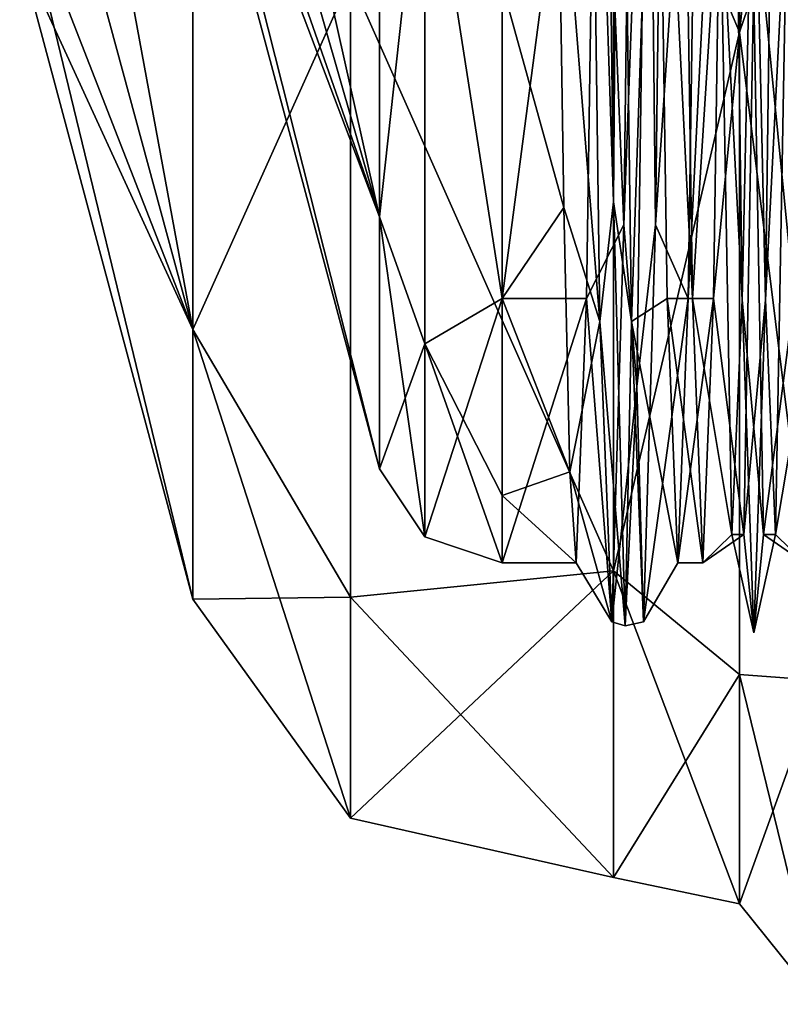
# Model space of a CAD drawing. Header units: millimetres. Extents: x -83 to 0, y -130 to 130.
# Tile 3 of 84: x -52 to -46, y -59 to -51. Entities that reach past the tile are written whole.
import ezdxf

# ---------------------------------------------------------------- set-up
doc = ezdxf.new("R2010")
doc.units = ezdxf.units.MM
doc.header["$LTSCALE"] = 65.185185
for name, color, linetype in [('22', 7, 'CONTINUOUS'), ('25', 7, 'CONTINUOUS'), ('27', 7, 'CONTINUOUS'), ('28', 7, 'CONTINUOUS'), ('32', 7, 'CONTINUOUS'), ('37', 7, 'CONTINUOUS'), ('46', 7, 'CONTINUOUS'), ('47', 7, 'CONTINUOUS'), ('48', 7, 'CONTINUOUS'), ('49', 7, 'CONTINUOUS'), ('50', 7, 'CONTINUOUS'), ('51', 7, 'CONTINUOUS'), ('58', 7, 'CONTINUOUS'), ('59', 7, 'CONTINUOUS'), ('60', 7, 'CONTINUOUS'), ('71', 7, 'CONTINUOUS'), ('74', 7, 'CONTINUOUS')]:
    doc.layers.add(name, color=color, linetype=linetype)

msp = doc.modelspace()

# ---------------------------------------------------------------- linework, layer by layer
at = {"layer": '22', "linetype": 'CONTINUOUS'}
for points in [[(-48.2327, -53.4667, -7.775), (-47.484, -47.7751, -13.4666), (-48.2327, -47.775, -13.4667), (-48.2327, -53.4667, -7.775)], [(-47.5673, -53.4667, -7.775), (-47.484, -47.7751, -13.4666), (-48.2327, -53.4667, -7.775), (-47.5673, -53.4667, -7.775)], [(-47.6507, -55.55), (-47.5673, -53.4667, -7.775), (-48.2327, -55.55), (-47.6507, -55.55)], [(-48.2327, -55.55), (-47.5673, -53.4667, -7.775), (-48.2327, -53.4667, -7.775), (-48.2327, -55.55)]]:
    msp.add_3dface(points, dxfattribs=at)
at = {"layer": '25', "linetype": 'CONTINUOUS'}
for points in [[(-47.7962, -49.4922, 12.3167), (-47.7477, -52.7503, 8.9013), (-48.2327, -50.9955, 10.9955), (-47.7962, -49.4922, 12.3167)], [(-48.2327, -50.9955, 10.9955), (-47.7477, -52.7503, 8.9013), (-48.2327, -53.4667, 7.775), (-48.2327, -50.9955, 10.9955)], [(-47.7477, -52.7503, 8.9013), (-47.6992, -54.8336, 4.6656), (-48.2327, -53.4667, 7.775), (-47.7477, -52.7503, 8.9013)], [(-48.2327, -53.4667, 7.775), (-47.6992, -54.8336, 4.6656), (-48.2327, -55.0201, 4.0246), (-48.2327, -53.4667, 7.775)], [(-47.6992, -54.8336, 4.6656), (-47.6507, -55.55), (-48.2327, -55.0201, 4.0246), (-47.6992, -54.8336, 4.6656)], [(-47.6507, -55.55), (-48.2327, -55.55), (-48.2327, -55.0201, 4.0246), (-47.6507, -55.55)]]:
    msp.add_3dface(points, dxfattribs=at)
at = {"layer": '27', "linetype": 'CONTINUOUS'}
for points in [[(-51.0094, -46.5133, -4.7322), (-51.0094, -47.6568, -2.4879), (-49.1986, -52.8248, -7.4044), (-51.0094, -46.5133, -4.7322)], [(-49.1986, -47.4044, -12.8248), (-51.0094, -46.5133, -4.7322), (-49.1986, -52.8248, -7.4044), (-49.1986, -47.4044, -12.8248)], [(-51.0094, -47.6568, -2.4879), (-51.0094, -48.0509), (-49.1986, -52.8248, -7.4044), (-51.0094, -47.6568, -2.4879)], [(-51.0094, -48.0509), (-49.1986, -54.8088), (-49.1986, -52.8248, -7.4044), (-51.0094, -48.0509)]]:
    msp.add_3dface(points, dxfattribs=at)
at = {"layer": '28', "linetype": 'CONTINUOUS'}
for points in [[(-49.1986, -47.4044, 12.8248), (-49.1986, -52.8248, 7.4044), (-51.0094, -44.7322, 6.5133), (-49.1986, -47.4044, 12.8248)], [(-51.0094, -44.7322, 6.5133), (-49.1986, -52.8248, 7.4044), (-51.0094, -46.5133, 4.7322), (-51.0094, -44.7322, 6.5133)], [(-51.0094, -46.5133, 4.7322), (-49.1986, -52.8248, 7.4044), (-51.0094, -47.6568, 2.4879), (-51.0094, -46.5133, 4.7322)], [(-49.1986, -54.8088), (-51.0094, -48.0509), (-51.0094, -47.6568, 2.4879), (-49.1986, -54.8088)], [(-49.1986, -52.8248, 7.4044), (-49.1986, -54.8088), (-51.0094, -47.6568, 2.4879), (-49.1986, -52.8248, 7.4044)]]:
    msp.add_3dface(points, dxfattribs=at)
at = {"layer": '32', "linetype": 'CONTINUOUS'}
for points in [[(-46.3625, -44.0577, 17.7781), (-47.355, -49.0143, 15.6132), (-46.3625, -51.3695, 14.2569), (-46.3625, -44.0577, 17.7781)], [(-46.3625, -44.0577, 17.7781), (-46.3625, -51.3695, 14.2569), (-45.7282, -49.5131, 16.4771), (-46.3625, -44.0577, 17.7781)], [(-47.355, -49.0143, 15.6132), (-47.355, -55.6132, 9.0143), (-46.3625, -51.3695, 14.2569), (-47.355, -49.0143, 15.6132)], [(-45.7282, -49.5131, 16.4771), (-46.3625, -51.3695, 14.2569), (-45.7282, -56.4771, 9.5131), (-45.7282, -49.5131, 16.4771)], [(-46.3625, -51.3695, 14.2569), (-47.355, -55.6132, 9.0143), (-46.3625, -56.4294, 7.912), (-46.3625, -51.3695, 14.2569)], [(-46.3625, -51.3695, 14.2569), (-46.3625, -56.4294, 7.912), (-45.7282, -56.4771, 9.5131), (-46.3625, -51.3695, 14.2569)], [(-47.355, -55.6132, 9.0143), (-47.355, -58.0285), (-46.3625, -56.4294, 7.912), (-47.355, -55.6132, 9.0143)], [(-46.3625, -56.4294, 7.912), (-47.355, -58.0285), (-46.3625, -58.2353), (-46.3625, -56.4294, 7.912)], [(-46.3625, -56.4294, 7.912), (-46.3625, -58.2353), (-45.7282, -56.4771, 9.5131), (-46.3625, -56.4294, 7.912)], [(-46.3625, -58.2353), (-45.7282, -59.0262), (-45.7282, -56.4771, 9.5131), (-46.3625, -58.2353)]]:
    msp.add_3dface(points, dxfattribs=at)
at = {"layer": '37', "linetype": 'CONTINUOUS'}
for points in [[(-46.3625, -44.0577, -17.7781), (-46.3625, -51.3695, -14.2569), (-47.355, -49.0143, -15.6132), (-46.3625, -44.0577, -17.7781)], [(-46.3625, -51.3695, -14.2569), (-46.3625, -44.0577, -17.7781), (-45.7282, -49.5131, -16.4771), (-46.3625, -51.3695, -14.2569)], [(-47.355, -49.0143, -15.6132), (-46.3625, -51.3695, -14.2569), (-47.355, -55.6132, -9.0143), (-47.355, -49.0143, -15.6132)], [(-45.7282, -56.4771, -9.5131), (-46.3625, -51.3695, -14.2569), (-45.7282, -49.5131, -16.4771), (-45.7282, -56.4771, -9.5131)], [(-46.3625, -51.3695, -14.2569), (-46.3625, -56.4294, -7.912), (-47.355, -55.6132, -9.0143), (-46.3625, -51.3695, -14.2569)], [(-46.3625, -56.4294, -7.912), (-46.3625, -51.3695, -14.2569), (-45.7282, -56.4771, -9.5131), (-46.3625, -56.4294, -7.912)], [(-46.3625, -58.2353), (-47.355, -58.0285), (-47.355, -55.6132, -9.0143), (-46.3625, -58.2353)], [(-46.3625, -56.4294, -7.912), (-46.3625, -58.2353), (-47.355, -55.6132, -9.0143), (-46.3625, -56.4294, -7.912)], [(-45.7282, -59.0262), (-46.3625, -58.2353), (-46.3625, -56.4294, -7.912), (-45.7282, -59.0262)], [(-45.7282, -59.0262), (-46.3625, -56.4294, -7.912), (-45.7282, -56.4771, -9.5131), (-45.7282, -59.0262)]]:
    msp.add_3dface(points, dxfattribs=at)
at = {"layer": '46', "linetype": 'CONTINUOUS'}
for points in [[(-50.6694, -47.917, 13.7127), (-50.6694, -53.7127, 7.917), (-49.4278, -50.9479, 13.7282), (-50.6694, -47.917, 13.7127)], [(-47.355, -55.6132, 9.0143), (-47.355, -49.0143, 15.6132), (-49.4278, -50.9479, 13.7282), (-47.355, -55.6132, 9.0143)], [(-49.4278, -50.9479, 13.7282), (-50.6694, -53.7127, 7.917), (-49.4278, -55.8202, 7.6186), (-49.4278, -50.9479, 13.7282)], [(-47.355, -55.6132, 9.0143), (-49.4278, -50.9479, 13.7282), (-49.4278, -55.8202, 7.6186), (-47.355, -55.6132, 9.0143)], [(-50.6694, -53.7127, 7.917), (-50.6694, -55.8341), (-49.4278, -55.8202, 7.6186), (-50.6694, -53.7127, 7.917)], [(-47.355, -58.0285), (-47.355, -55.6132, 9.0143), (-49.4278, -57.559), (-47.355, -58.0285)], [(-47.355, -55.6132, 9.0143), (-49.4278, -55.8202, 7.6186), (-49.4278, -57.559), (-47.355, -55.6132, 9.0143)], [(-49.4278, -55.8202, 7.6186), (-50.6694, -55.8341), (-49.4278, -57.559), (-49.4278, -55.8202, 7.6186)]]:
    msp.add_3dface(points, dxfattribs=at)
at = {"layer": '47', "linetype": 'CONTINUOUS'}
for points in [[(-50.6694, -47.917, -13.7127), (-49.4278, -50.9479, -13.7282), (-50.6694, -53.7127, -7.917), (-50.6694, -47.917, -13.7127)], [(-47.355, -49.0143, -15.6132), (-47.355, -55.6132, -9.0143), (-49.4278, -50.9479, -13.7282), (-47.355, -49.0143, -15.6132)], [(-49.4278, -50.9479, -13.7282), (-49.4278, -55.8202, -7.6186), (-50.6694, -53.7127, -7.917), (-49.4278, -50.9479, -13.7282)], [(-47.355, -55.6132, -9.0143), (-49.4278, -55.8202, -7.6186), (-49.4278, -50.9479, -13.7282), (-47.355, -55.6132, -9.0143)], [(-49.4278, -57.559), (-50.6694, -55.8341), (-50.6694, -53.7127, -7.917), (-49.4278, -57.559)], [(-49.4278, -55.8202, -7.6186), (-49.4278, -57.559), (-50.6694, -53.7127, -7.917), (-49.4278, -55.8202, -7.6186)], [(-47.355, -55.6132, -9.0143), (-47.355, -58.0285), (-49.4278, -55.8202, -7.6186), (-47.355, -55.6132, -9.0143)], [(-47.355, -58.0285), (-49.4278, -57.559), (-49.4278, -55.8202, -7.6186), (-47.355, -58.0285)]]:
    msp.add_3dface(points, dxfattribs=at)
at = {"layer": '48', "linetype": 'CONTINUOUS'}
for points in [[(-52.0341, -48.6898, 6.3135), (-50.6694, -53.7127, 7.917), (-50.6694, -47.917, 13.7127), (-52.0341, -48.6898, 6.3135)], [(-52.0341, -48.6898, 6.3135), (-52.0341, -50.2155, 3.3192), (-50.6694, -53.7127, 7.917), (-52.0341, -48.6898, 6.3135)], [(-52.0341, -50.2155, 3.3192), (-52.0341, -50.7412), (-50.6694, -53.7127, 7.917), (-52.0341, -50.2155, 3.3192)], [(-52.0341, -50.7412), (-50.6694, -55.8341), (-50.6694, -53.7127, 7.917), (-52.0341, -50.7412)]]:
    msp.add_3dface(points, dxfattribs=at)
at = {"layer": '49', "linetype": 'CONTINUOUS'}
for points in [[(-52.0341, -48.6898, -6.3135), (-52.0341, -46.3135, -8.6898), (-50.6694, -53.7127, -7.917), (-52.0341, -48.6898, -6.3135)], [(-52.0341, -46.3135, -8.6898), (-50.6694, -47.917, -13.7127), (-50.6694, -53.7127, -7.917), (-52.0341, -46.3135, -8.6898)], [(-52.0341, -50.2155, -3.3192), (-52.0341, -48.6898, -6.3135), (-50.6694, -53.7127, -7.917), (-52.0341, -50.2155, -3.3192)], [(-52.0341, -50.7412), (-52.0341, -50.2155, -3.3192), (-50.6694, -55.8341), (-52.0341, -50.7412)], [(-50.6694, -55.8341), (-52.0341, -50.2155, -3.3192), (-50.6694, -53.7127, -7.917), (-50.6694, -55.8341)]]:
    msp.add_3dface(points, dxfattribs=at)
at = {"layer": '50', "linetype": 'CONTINUOUS'}
for points in [[(-49.1986, -47.4044, -12.8248), (-49.1986, -52.8248, -7.4044), (-48.8414, -49.5664, -11.9959), (-49.1986, -47.4044, -12.8248)], [(-48.2327, -53.4667, -7.775), (-48.2327, -47.775, -13.4667), (-48.8414, -49.5664, -11.9959), (-48.2327, -53.4667, -7.775)], [(-49.1986, -52.8248, -7.4044), (-48.8414, -53.8239, -6.6572), (-48.8414, -49.5664, -11.9959), (-49.1986, -52.8248, -7.4044)], [(-48.8414, -53.8239, -6.6572), (-48.2327, -53.4667, -7.775), (-48.8414, -49.5664, -11.9959), (-48.8414, -53.8239, -6.6572)], [(-49.1986, -52.8248, -7.4044), (-49.1986, -54.8088), (-48.8414, -53.8239, -6.6572), (-49.1986, -52.8248, -7.4044)], [(-48.2327, -55.55), (-48.2327, -53.4667, -7.775), (-48.8414, -55.3434, 0), (-48.2327, -55.55)], [(-48.8414, -55.3434, 0), (-48.2327, -53.4667, -7.775), (-48.8414, -53.8239, -6.6572), (-48.8414, -55.3434, 0)], [(-49.1986, -54.8088), (-48.8414, -55.3434, 0), (-48.8414, -53.8239, -6.6572), (-49.1986, -54.8088)]]:
    msp.add_3dface(points, dxfattribs=at)
at = {"layer": '51', "linetype": 'CONTINUOUS'}
for points in [[(-49.1986, -52.8248, 7.4044), (-49.1986, -47.4044, 12.8248), (-48.8414, -49.5664, 11.9959), (-49.1986, -52.8248, 7.4044)], [(-48.8414, -53.8239, 6.6572), (-49.1986, -52.8248, 7.4044), (-48.8414, -49.5664, 11.9959), (-48.8414, -53.8239, 6.6572)], [(-48.2327, -50.9955, 10.9955), (-48.2327, -53.4667, 7.775), (-48.8414, -49.5664, 11.9959), (-48.2327, -50.9955, 10.9955)], [(-48.2327, -53.4667, 7.775), (-48.8414, -53.8239, 6.6572), (-48.8414, -49.5664, 11.9959), (-48.2327, -53.4667, 7.775)], [(-49.1986, -54.8088), (-49.1986, -52.8248, 7.4044), (-48.8414, -55.3434, 0), (-49.1986, -54.8088)], [(-48.8414, -55.3434, 0), (-49.1986, -52.8248, 7.4044), (-48.8414, -53.8239, 6.6572), (-48.8414, -55.3434, 0)], [(-48.2327, -53.4667, 7.775), (-48.2327, -55.0201, 4.0246), (-48.8414, -53.8239, 6.6572), (-48.2327, -53.4667, 7.775)], [(-48.2327, -55.0201, 4.0246), (-48.2327, -55.55), (-48.8414, -53.8239, 6.6572), (-48.2327, -55.0201, 4.0246)], [(-48.2327, -55.55), (-48.8414, -55.3434, 0), (-48.8414, -53.8239, 6.6572), (-48.2327, -55.55)]]:
    msp.add_3dface(points, dxfattribs=at)
at = {"layer": '58', "linetype": 'CONTINUOUS'}
for points in [[(-47.4474, -45.2277, 15.2277), (-47.3553, -52.7052, 9.8888), (-47.5571, -46.602, 14.6052), (-47.4474, -45.2277, 15.2277)], [(-47.3553, -52.7052, 9.8888), (-47.4474, -45.2277, 15.2277), (-47.3077, -46.602, 14.6052), (-47.3553, -52.7052, 9.8888)], [(-47.2734, -52.8865, -9.5308), (-47.0789, -47.6628, -14.1595), (-47.1788, -45.3396, -15.1124), (-47.2734, -52.8865, -9.5308)], [(-46.9293, -45.3396, -15.1124), (-47.0789, -47.6628, -14.1595), (-47.0239, -52.8865, -9.5308), (-46.9293, -45.3396, -15.1124)], [(-46.4342, -46.4673, 14.744), (-46.3421, -53.4784, 8.8059), (-46.5166, -50.0691, 12.4704), (-46.4342, -46.4673, 14.744)], [(-46.3421, -53.4784, 8.8059), (-46.4342, -46.4673, 14.744), (-46.2672, -50.0691, 12.4704), (-46.3421, -53.4784, 8.8059)], [(-46.1579, -53.4784, -8.8059), (-46.0658, -46.4673, -14.744), (-46.2328, -50.0691, -12.4704), (-46.1579, -53.4784, -8.8059)], [(-46.0658, -46.4673, -14.744), (-46.1579, -53.4784, -8.8059), (-45.9834, -50.0691, -12.4704), (-46.0658, -46.4673, -14.744)], [(-47.5571, -46.602, 14.6052), (-47.3553, -52.7052, 9.8888), (-47.4625, -53.6483, 8.4036), (-47.5571, -46.602, 14.6052)], [(-47.2131, -53.6483, 8.4036), (-47.3553, -52.7052, 9.8888), (-47.3077, -46.602, 14.6052), (-47.2131, -53.6483, 8.4036)], [(-47.1711, -54.1595, -7.6628), (-47.0789, -47.6628, -14.1595), (-47.2734, -52.8865, -9.5308), (-47.1711, -54.1595, -7.6628)], [(-47.0789, -47.6628, -14.1595), (-47.1711, -54.1595, -7.6628), (-47.0239, -52.8865, -9.5308), (-47.0789, -47.6628, -14.1595)], [(-46.5166, -50.0691, 12.4704), (-46.3421, -53.4784, 8.8059), (-46.422, -55.3254, 4.6934), (-46.5166, -50.0691, 12.4704)], [(-46.1726, -55.3254, 4.6934), (-46.3421, -53.4784, 8.8059), (-46.2672, -50.0691, 12.4704), (-46.1726, -55.3254, 4.6934)], [(-46.3274, -55.3254, -4.6934), (-46.1579, -53.4784, -8.8059), (-46.2328, -50.0691, -12.4704), (-46.3274, -55.3254, -4.6934)], [(-45.9834, -50.0691, -12.4704), (-46.1579, -53.4784, -8.8059), (-46.078, -55.3254, -4.6934), (-45.9834, -50.0691, -12.4704)], [(-47.3553, -52.7052, 9.8888), (-47.2632, -56.045, 1.3295), (-47.4625, -53.6483, 8.4036), (-47.3553, -52.7052, 9.8888)], [(-47.2632, -56.045, 1.3295), (-47.3553, -52.7052, 9.8888), (-47.2131, -53.6483, 8.4036), (-47.2632, -56.045, 1.3295)], [(-47.368, -56.0136, -0.6802), (-47.1711, -54.1595, -7.6628), (-47.2734, -52.8865, -9.5308), (-47.368, -56.0136, -0.6802)], [(-47.0239, -52.8865, -9.5308), (-47.1711, -54.1595, -7.6628), (-47.1185, -56.0136, -0.6802), (-47.0239, -52.8865, -9.5308)], [(-46.3421, -53.4784, 8.8059), (-46.25, -56.1), (-46.422, -55.3254, 4.6934), (-46.3421, -53.4784, 8.8059)], [(-46.25, -56.1), (-46.3421, -53.4784, 8.8059), (-46.1726, -55.3254, 4.6934), (-46.25, -56.1)], [(-46.25, -56.1), (-46.1579, -53.4784, -8.8059), (-46.3274, -55.3254, -4.6934), (-46.25, -56.1)], [(-46.1579, -53.4784, -8.8059), (-46.25, -56.1), (-46.078, -55.3254, -4.6934), (-46.1579, -53.4784, -8.8059)], [(-47.4625, -53.6483, 8.4036), (-47.2632, -56.045, 1.3295), (-47.368, -56.0136, -0.6802), (-47.4625, -53.6483, 8.4036)], [(-47.1185, -56.0136, -0.6802), (-47.2632, -56.045, 1.3295), (-47.2131, -53.6483, 8.4036), (-47.1185, -56.0136, -0.6802)], [(-47.2632, -56.045, 1.3295), (-47.1711, -54.1595, -7.6628), (-47.368, -56.0136, -0.6802), (-47.2632, -56.045, 1.3295)], [(-47.1711, -54.1595, -7.6628), (-47.2632, -56.045, 1.3295), (-47.1185, -56.0136, -0.6802), (-47.1711, -54.1595, -7.6628)], [(-46.422, -55.3254, 4.6934), (-46.25, -56.1), (-46.3274, -55.3254, -4.6934), (-46.422, -55.3254, 4.6934)], [(-46.078, -55.3254, -4.6934), (-46.25, -56.1), (-46.1726, -55.3254, 4.6934), (-46.078, -55.3254, -4.6934)]]:
    msp.add_3dface(points, dxfattribs=at)
at = {"layer": '59', "linetype": 'CONTINUOUS'}
for points in [[(-46.9293, -45.3396, -15.1124), (-47.0239, -52.8865, -9.5308), (-46.6827, -47.7751, -13.4666), (-46.9293, -45.3396, -15.1124)], [(-47.2131, -53.6483, 8.4036), (-47.3077, -46.602, 14.6052), (-47.016, -47.7749, 13.4667), (-47.2131, -53.6483, 8.4036)], [(-46.9327, -53.4667, 7.775), (-47.2131, -53.6483, 8.4036), (-47.016, -47.7749, 13.4667), (-46.9327, -53.4667, 7.775)], [(-46.6827, -47.7751, -13.4666), (-47.0239, -52.8865, -9.5308), (-46.766, -53.4667, -7.775), (-46.6827, -47.7751, -13.4666)], [(-45.9327, -53.4667, 7.775), (-46.2672, -50.0691, 12.4704), (-46.016, -47.7751, 13.4667), (-45.9327, -53.4667, 7.775)], [(-46.1726, -55.3254, 4.6934), (-46.2672, -50.0691, 12.4704), (-45.9327, -53.4667, 7.775), (-46.1726, -55.3254, 4.6934)], [(-45.9834, -50.0691, -12.4704), (-46.078, -55.3254, -4.6934), (-45.766, -53.4667, -7.775), (-45.9834, -50.0691, -12.4704)], [(-47.0239, -52.8865, -9.5308), (-47.1185, -56.0136, -0.6802), (-46.766, -53.4667, -7.775), (-47.0239, -52.8865, -9.5308)], [(-46.8493, -55.55), (-47.2131, -53.6483, 8.4036), (-46.9327, -53.4667, 7.775), (-46.8493, -55.55)], [(-46.766, -53.4667, -7.775), (-47.1185, -56.0136, -0.6802), (-46.8493, -55.55), (-46.766, -53.4667, -7.775)], [(-45.8493, -55.55), (-46.1726, -55.3254, 4.6934), (-45.9327, -53.4667, 7.775), (-45.8493, -55.55)], [(-45.766, -53.4667, -7.775), (-46.078, -55.3254, -4.6934), (-45.8493, -55.55), (-45.766, -53.4667, -7.775)], [(-47.1185, -56.0136, -0.6802), (-47.2131, -53.6483, 8.4036), (-46.8493, -55.55), (-47.1185, -56.0136, -0.6802)], [(-46.078, -55.3254, -4.6934), (-46.1726, -55.3254, 4.6934), (-45.8493, -55.55), (-46.078, -55.3254, -4.6934)]]:
    msp.add_3dface(points, dxfattribs=at)
at = {"layer": '60', "linetype": 'CONTINUOUS'}
for points in [[(-47.484, -47.7751, -13.4666), (-47.2734, -52.8865, -9.5308), (-47.1788, -45.3396, -15.1124), (-47.484, -47.7751, -13.4666)], [(-47.7962, -49.4922, 12.3167), (-47.5571, -46.602, 14.6052), (-47.4625, -53.6483, 8.4036), (-47.7962, -49.4922, 12.3167)], [(-47.484, -47.7751, -13.4666), (-47.5673, -53.4667, -7.775), (-47.2734, -52.8865, -9.5308), (-47.484, -47.7751, -13.4666)], [(-46.8173, -47.7751, 13.4667), (-46.5166, -50.0691, 12.4704), (-46.734, -53.4667, 7.775), (-46.8173, -47.7751, 13.4667)], [(-46.5673, -53.4667, -7.775), (-46.2328, -50.0691, -12.4704), (-46.484, -47.7751, -13.4667), (-46.5673, -53.4667, -7.775)], [(-47.7477, -52.7503, 8.9013), (-47.7962, -49.4922, 12.3167), (-47.4625, -53.6483, 8.4036), (-47.7477, -52.7503, 8.9013)], [(-46.5166, -50.0691, 12.4704), (-46.422, -55.3254, 4.6934), (-46.734, -53.4667, 7.775), (-46.5166, -50.0691, 12.4704)], [(-46.3274, -55.3254, -4.6934), (-46.2328, -50.0691, -12.4704), (-46.5673, -53.4667, -7.775), (-46.3274, -55.3254, -4.6934)], [(-47.6992, -54.8336, 4.6656), (-47.7477, -52.7503, 8.9013), (-47.4625, -53.6483, 8.4036), (-47.6992, -54.8336, 4.6656)], [(-47.5673, -53.4667, -7.775), (-47.368, -56.0136, -0.6802), (-47.2734, -52.8865, -9.5308), (-47.5673, -53.4667, -7.775)], [(-47.5673, -53.4667, -7.775), (-47.6507, -55.55), (-47.368, -56.0136, -0.6802), (-47.5673, -53.4667, -7.775)], [(-46.422, -55.3254, 4.6934), (-46.6507, -55.55), (-46.734, -53.4667, 7.775), (-46.422, -55.3254, 4.6934)], [(-46.6507, -55.55), (-46.3274, -55.3254, -4.6934), (-46.5673, -53.4667, -7.775), (-46.6507, -55.55)], [(-47.6992, -54.8336, 4.6656), (-47.4625, -53.6483, 8.4036), (-47.368, -56.0136, -0.6802), (-47.6992, -54.8336, 4.6656)], [(-47.6507, -55.55), (-47.6992, -54.8336, 4.6656), (-47.368, -56.0136, -0.6802), (-47.6507, -55.55)], [(-46.422, -55.3254, 4.6934), (-46.3274, -55.3254, -4.6934), (-46.6507, -55.55), (-46.422, -55.3254, 4.6934)]]:
    msp.add_3dface(points, dxfattribs=at)
at = {"layer": '71', "linetype": 'CONTINUOUS'}
for points in [[(-46.6827, -47.7751, -13.4666), (-46.766, -53.4667, -7.775), (-46.484, -47.7751, -13.4667), (-46.6827, -47.7751, -13.4666)], [(-46.766, -53.4667, -7.775), (-46.5673, -53.4667, -7.775), (-46.484, -47.7751, -13.4667), (-46.766, -53.4667, -7.775)], [(-46.766, -53.4667, -7.775), (-46.8493, -55.55), (-46.5673, -53.4667, -7.775), (-46.766, -53.4667, -7.775)], [(-46.8493, -55.55), (-46.6507, -55.55), (-46.5673, -53.4667, -7.775), (-46.8493, -55.55)]]:
    msp.add_3dface(points, dxfattribs=at)
at = {"layer": '74', "linetype": 'CONTINUOUS'}
for points in [[(-46.9327, -53.4667, 7.775), (-47.016, -47.7749, 13.4667), (-46.734, -53.4667, 7.775), (-46.9327, -53.4667, 7.775)], [(-47.016, -47.7749, 13.4667), (-46.8173, -47.7751, 13.4667), (-46.734, -53.4667, 7.775), (-47.016, -47.7749, 13.4667)], [(-46.8493, -55.55), (-46.9327, -53.4667, 7.775), (-46.6507, -55.55), (-46.8493, -55.55)], [(-46.6507, -55.55), (-46.9327, -53.4667, 7.775), (-46.734, -53.4667, 7.775), (-46.6507, -55.55)]]:
    msp.add_3dface(points, dxfattribs=at)

doc.saveas('drawing.dxf')
